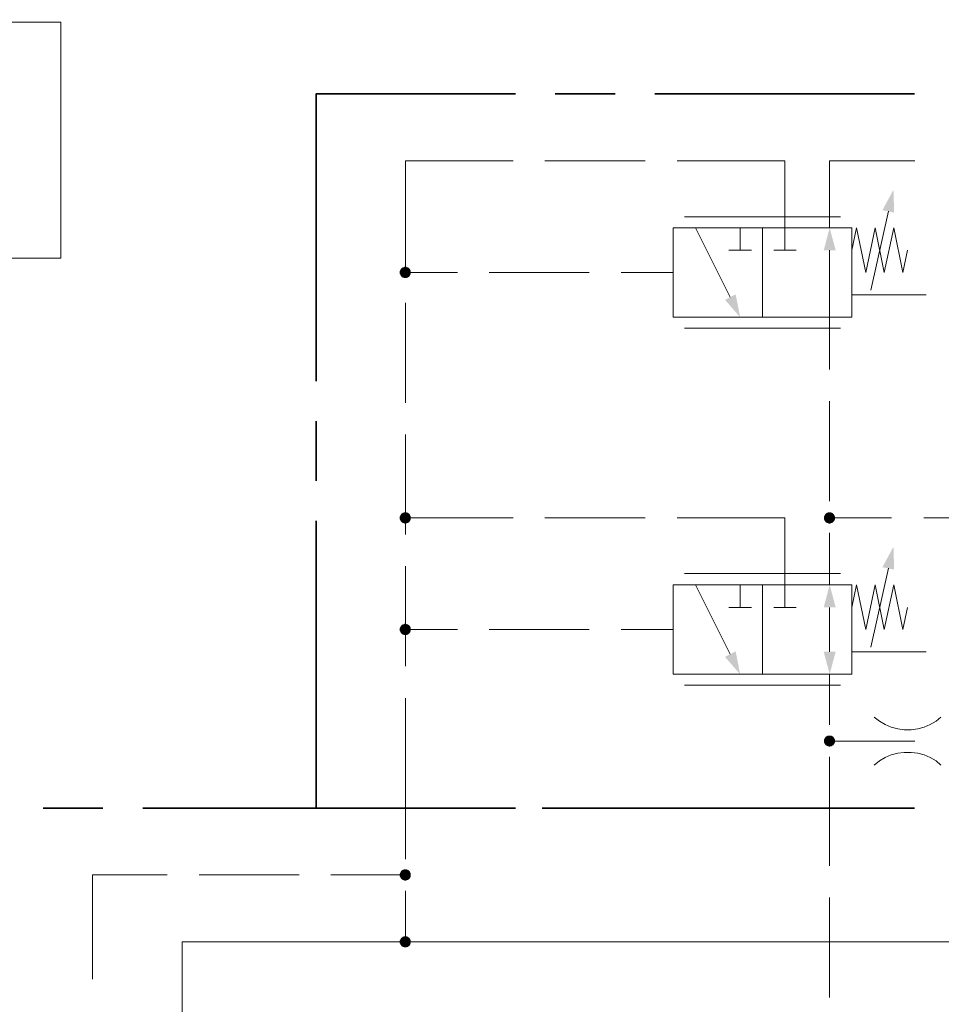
# Model space of a CAD drawing. Header units: millimetres. Extents: x 0 to 138, y 0 to 47.
# Tile 6 of 167: x 7.96 to 9.77, y 6.6 to 8.54. Entities that reach past the tile are written whole.
import ezdxf

# ---------------------------------------------------------------- set-up
doc = ezdxf.new("R2010")
doc.units = ezdxf.units.MM
doc.layers.add('PDF_Geomertry', color=7, linetype='Continuous')
doc.layers.add('PDF_Solid Fills', color=7, linetype='Continuous')

msp = doc.modelspace()

# ---------------------------------------------------------------- hatches: boundary and pattern name
at = {"layer": 'PDF_Solid Fills', "transparency": 33554559}
for points in [[(8.7187, 8.0424), (8.7076, 8.0451), (8.7085, 8.0465)], [(8.7187, 8.0424), (8.7076, 8.0438), (8.7076, 8.0451)], [(8.7187, 8.0424), (8.7076, 8.0424), (8.7076, 8.0438)], [(8.7187, 8.0424), (8.7076, 8.041), (8.7076, 8.0424)], [(8.7187, 8.0424), (8.7076, 8.0396), (8.7076, 8.041)], [(8.7187, 8.0424), (8.7085, 8.0382), (8.7076, 8.0396)], [(8.7187, 8.0424), (8.7085, 8.0465), (8.709, 8.0479)], [(8.7187, 8.0424), (8.709, 8.0368), (8.7085, 8.0382)], [(8.7187, 8.0424), (8.709, 8.0479), (8.7099, 8.0493)], [(8.7187, 8.0424), (8.7099, 8.0354), (8.709, 8.0368)], [(8.7187, 8.0424), (8.7099, 8.0493), (8.7104, 8.0499)], [(8.7187, 8.0424), (8.7104, 8.0346), (8.7099, 8.0354)], [(8.7187, 8.0424), (8.7104, 8.0499), (8.7118, 8.0513)], [(8.7187, 8.0424), (8.7118, 8.0332), (8.7104, 8.0346)], [(8.7187, 8.0424), (8.7118, 8.0513), (8.7132, 8.0521)], [(8.7187, 8.0424), (8.7132, 8.0326), (8.7118, 8.0332)], [(8.7187, 8.0424), (8.7132, 8.0521), (8.714, 8.0526)], [(8.7187, 8.0424), (8.714, 8.0318), (8.7132, 8.0326)], [(8.7187, 8.0424), (8.714, 8.0526), (8.7154, 8.0526)], [(8.7187, 8.0424), (8.7154, 8.0318), (8.714, 8.0318)], [(8.7187, 8.0424), (8.7154, 8.0526), (8.7168, 8.0535)], [(8.7187, 8.0424), (8.7168, 8.0313), (8.7154, 8.0318)], [(8.7187, 8.0424), (8.7168, 8.0535), (8.7187, 8.0535)], [(8.7187, 8.0424), (8.7187, 8.0313), (8.7168, 8.0313)], [(8.7187, 8.0424), (8.7201, 8.0535), (8.7215, 8.0526)], [(8.7187, 8.0424), (8.7187, 8.0535), (8.7201, 8.0535)], [(8.7187, 8.0424), (8.7229, 8.0526), (8.7237, 8.0521)], [(8.7187, 8.0424), (8.7215, 8.0526), (8.7229, 8.0526)], [(8.7187, 8.0424), (8.7237, 8.0521), (8.7251, 8.0513)], [(8.7187, 8.0424), (8.7251, 8.0513), (8.7265, 8.0499)], [(8.7187, 8.0424), (8.7265, 8.0499), (8.7271, 8.0493)], [(8.7187, 8.0424), (8.7271, 8.0493), (8.7279, 8.0479)], [(8.7187, 8.0424), (8.7279, 8.0479), (8.7285, 8.0465)], [(8.7187, 8.0424), (8.7285, 8.0465), (8.7293, 8.0451)], [(8.7187, 8.0424), (8.7293, 8.0451), (8.7293, 8.0438)], [(8.7187, 8.0424), (8.7293, 8.0438), (8.7293, 8.0424)], [(8.7187, 8.0424), (8.7201, 8.0313), (8.7187, 8.0313)], [(8.7187, 8.0424), (8.7215, 8.0318), (8.7201, 8.0313)], [(8.7187, 8.0424), (8.7229, 8.0318), (8.7215, 8.0318)], [(8.7187, 8.0424), (8.7237, 8.0326), (8.7229, 8.0318)], [(8.7187, 8.0424), (8.7251, 8.0332), (8.7237, 8.0326)], [(8.7187, 8.0424), (8.7265, 8.0346), (8.7251, 8.0332)], [(8.7187, 8.0424), (8.7271, 8.0354), (8.7265, 8.0346)], [(8.7187, 8.0424), (8.7279, 8.0368), (8.7271, 8.0354)], [(8.7187, 8.0424), (8.7285, 8.0382), (8.7279, 8.0368)], [(8.7187, 8.0424), (8.7293, 8.0396), (8.7285, 8.0382)], [(8.7187, 8.0424), (8.7293, 8.041), (8.7293, 8.0396)], [(8.7187, 8.0424), (8.7293, 8.0424), (8.7293, 8.041)], [(8.7187, 7.5582), (8.7076, 7.561), (8.7085, 7.5624)], [(8.7187, 7.5582), (8.7076, 7.5596), (8.7076, 7.561)], [(8.7187, 7.5582), (8.7076, 7.5582), (8.7076, 7.5596)], [(8.7187, 7.5582), (8.7076, 7.5568), (8.7076, 7.5582)], [(8.7187, 7.5582), (8.7076, 7.5554), (8.7076, 7.5568)], [(8.7187, 7.5582), (8.7085, 7.554), (8.7076, 7.5554)], [(8.7187, 7.5582), (8.7085, 7.5624), (8.709, 7.5638)], [(8.7187, 7.5582), (8.709, 7.5526), (8.7085, 7.554)], [(8.7187, 7.5582), (8.709, 7.5638), (8.7099, 7.5651)], [(8.7187, 7.5582), (8.7099, 7.5513), (8.709, 7.5526)], [(8.7187, 7.5582), (8.7099, 7.5651), (8.7104, 7.566)], [(8.7187, 7.5582), (8.7104, 7.5507), (8.7099, 7.5513)], [(8.7187, 7.5582), (8.7104, 7.566), (8.7118, 7.5674)], [(8.7187, 7.5582), (8.7118, 7.5493), (8.7104, 7.5507)], [(8.7187, 7.5582), (8.7118, 7.5674), (8.7132, 7.5679)], [(8.7187, 7.5582), (8.7132, 7.5485), (8.7118, 7.5493)], [(8.7187, 7.5582), (8.7132, 7.5679), (8.714, 7.5688)], [(8.7187, 7.5582), (8.714, 7.5479), (8.7132, 7.5485)], [(8.7187, 7.5582), (8.714, 7.5688), (8.7154, 7.5688)], [(8.7187, 7.5582), (8.7154, 7.5479), (8.714, 7.5479)], [(8.7187, 7.5582), (8.7154, 7.5688), (8.7168, 7.5693)], [(8.7187, 7.5582), (8.7168, 7.5471), (8.7154, 7.5479)], [(8.7187, 7.5582), (8.7168, 7.5693), (8.7187, 7.5693)], [(8.7187, 7.5582), (8.7187, 7.5471), (8.7168, 7.5471)], [(8.7187, 7.5582), (8.7201, 7.5693), (8.7215, 7.5688)], [(8.7187, 7.5582), (8.7187, 7.5693), (8.7201, 7.5693)], [(8.7187, 7.5582), (8.7229, 7.5688), (8.7237, 7.5679)], [(8.7187, 7.5582), (8.7215, 7.5688), (8.7229, 7.5688)], [(8.7187, 7.5582), (8.7237, 7.5679), (8.7251, 7.5674)], [(8.7187, 7.5582), (8.7251, 7.5674), (8.7265, 7.566)], [(8.7187, 7.5582), (8.7265, 7.566), (8.7271, 7.5651)], [(8.7187, 7.5582), (8.7271, 7.5651), (8.7279, 7.5638)], [(8.7187, 7.5582), (8.7279, 7.5638), (8.7285, 7.5624)], [(8.7187, 7.5582), (8.7285, 7.5624), (8.7293, 7.561)], [(8.7187, 7.5582), (8.7293, 7.561), (8.7293, 7.5596)], [(8.7187, 7.5582), (8.7293, 7.5596), (8.7293, 7.5582)], [(8.7187, 7.5582), (8.7201, 7.5471), (8.7187, 7.5471)], [(8.7187, 7.5582), (8.7215, 7.5479), (8.7201, 7.5471)], [(8.7187, 7.5582), (8.7229, 7.5479), (8.7215, 7.5479)], [(8.7187, 7.5582), (8.7237, 7.5485), (8.7229, 7.5479)], [(8.7187, 7.5582), (8.7251, 7.5493), (8.7237, 7.5485)], [(8.7187, 7.5582), (8.7265, 7.5507), (8.7251, 7.5493)], [(8.7187, 7.5582), (8.7271, 7.5513), (8.7265, 7.5507)], [(8.7187, 7.5582), (8.7279, 7.5526), (8.7271, 7.5513)], [(8.7187, 7.5582), (8.7285, 7.554), (8.7279, 7.5526)], [(8.7187, 7.5582), (8.7293, 7.5554), (8.7285, 7.554)], [(8.7187, 7.5582), (8.7293, 7.5568), (8.7293, 7.5554)], [(8.7187, 7.5582), (8.7293, 7.5582), (8.7293, 7.5568)], [(9.5549, 7.5582), (9.5438, 7.561), (9.5446, 7.5624)], [(9.5549, 7.5582), (9.5438, 7.5596), (9.5438, 7.561)], [(9.5549, 7.5582), (9.5438, 7.5582), (9.5438, 7.5596)], [(9.5549, 7.5582), (9.5438, 7.5568), (9.5438, 7.5582)], [(9.5549, 7.5582), (9.5438, 7.5554), (9.5438, 7.5568)], [(9.5549, 7.5582), (9.5446, 7.554), (9.5438, 7.5554)], [(9.5549, 7.5582), (9.5446, 7.5624), (9.5451, 7.5638)], [(9.5549, 7.5582), (9.5451, 7.5526), (9.5446, 7.554)], [(9.5549, 7.5582), (9.5451, 7.5638), (9.546, 7.5651)], [(9.5549, 7.5582), (9.546, 7.5513), (9.5451, 7.5526)], [(9.5549, 7.5582), (9.546, 7.5651), (9.5465, 7.566)], [(9.5549, 7.5582), (9.5465, 7.5507), (9.546, 7.5513)], [(9.5549, 7.5582), (9.5465, 7.566), (9.5479, 7.5674)], [(9.5549, 7.5582), (9.5479, 7.5493), (9.5465, 7.5507)], [(9.5549, 7.5582), (9.5479, 7.5674), (9.5493, 7.5679)], [(9.5549, 7.5582), (9.5493, 7.5485), (9.5479, 7.5493)], [(9.5549, 7.5582), (9.5493, 7.5679), (9.5507, 7.5688)], [(9.5549, 7.5582), (9.5507, 7.5479), (9.5493, 7.5485)], [(9.5549, 7.5582), (9.5507, 7.5688), (9.5515, 7.5688)], [(9.5549, 7.5582), (9.5515, 7.5479), (9.5507, 7.5479)], [(9.5549, 7.5582), (9.5515, 7.5688), (9.5535, 7.5693)], [(9.5549, 7.5582), (9.5535, 7.5471), (9.5515, 7.5479)], [(9.5549, 7.5582), (9.5535, 7.5693), (9.5549, 7.5693)], [(9.5549, 7.5582), (9.5549, 7.5471), (9.5535, 7.5471)], [(9.5549, 7.5582), (9.5562, 7.5693), (9.5576, 7.5688)], [(9.5549, 7.5582), (9.5549, 7.5693), (9.5562, 7.5693)], [(9.5549, 7.5582), (9.559, 7.5688), (9.5599, 7.5679)], [(9.5549, 7.5582), (9.5576, 7.5688), (9.559, 7.5688)], [(9.5549, 7.5582), (9.5599, 7.5679), (9.5613, 7.5674)], [(9.5549, 7.5582), (9.5613, 7.5674), (9.5626, 7.566)], [(9.5549, 7.5582), (9.5626, 7.566), (9.5632, 7.5651)], [(9.5549, 7.5582), (9.5632, 7.5651), (9.564, 7.5638)], [(9.5549, 7.5582), (9.564, 7.5638), (9.5646, 7.5624)], [(9.5549, 7.5582), (9.5646, 7.5624), (9.5654, 7.561)], [(9.5549, 7.5582), (9.5654, 7.561), (9.5654, 7.5596)], [(9.5549, 7.5582), (9.5654, 7.5596), (9.5654, 7.5582)], [(9.5549, 7.5582), (9.5562, 7.5471), (9.5549, 7.5471)], [(9.5549, 7.5582), (9.5576, 7.5479), (9.5562, 7.5471)], [(9.5549, 7.5582), (9.559, 7.5479), (9.5576, 7.5479)], [(9.5549, 7.5582), (9.5599, 7.5485), (9.559, 7.5479)], [(9.5549, 7.5582), (9.5613, 7.5493), (9.5599, 7.5485)], [(9.5549, 7.5582), (9.5626, 7.5507), (9.5613, 7.5493)], [(9.5549, 7.5582), (9.5632, 7.5513), (9.5626, 7.5507)], [(9.5549, 7.5582), (9.564, 7.5526), (9.5632, 7.5513)], [(9.5549, 7.5582), (9.5646, 7.554), (9.564, 7.5526)], [(9.5549, 7.5582), (9.5654, 7.5554), (9.5646, 7.554)], [(9.5549, 7.5582), (9.5654, 7.5568), (9.5654, 7.5554)], [(9.5549, 7.5582), (9.5654, 7.5582), (9.5654, 7.5568)], [(8.7187, 7.3382), (8.7076, 7.341), (8.7085, 7.3424)], [(8.7187, 7.3382), (8.7076, 7.3396), (8.7076, 7.341)], [(8.7187, 7.3382), (8.7085, 7.3424), (8.709, 7.3438)], [(8.7187, 7.3382), (8.709, 7.3438), (8.7099, 7.3451)], [(8.7187, 7.3382), (8.7099, 7.3451), (8.7104, 7.3457)], [(8.7187, 7.3382), (8.7104, 7.3457), (8.7118, 7.3471)], [(8.7187, 7.3382), (8.7118, 7.3471), (8.7132, 7.3479)], [(8.7187, 7.3382), (8.7132, 7.3479), (8.714, 7.3485)], [(8.7187, 7.3382), (8.714, 7.3485), (8.7154, 7.3485)], [(8.7187, 7.3382), (8.7154, 7.3485), (8.7168, 7.3493)], [(8.7187, 7.3382), (8.7168, 7.3493), (8.7187, 7.3493)], [(8.7187, 7.3382), (8.7201, 7.3493), (8.7215, 7.3485)], [(8.7187, 7.3382), (8.7187, 7.3493), (8.7201, 7.3493)], [(8.7187, 7.3382), (8.7229, 7.3485), (8.7237, 7.3479)], [(8.7187, 7.3382), (8.7215, 7.3485), (8.7229, 7.3485)], [(8.7187, 7.3382), (8.7237, 7.3479), (8.7251, 7.3471)], [(8.7187, 7.3382), (8.7251, 7.3471), (8.7265, 7.3457)], [(8.7187, 7.3382), (8.7265, 7.3457), (8.7271, 7.3451)], [(8.7187, 7.3382), (8.7271, 7.3451), (8.7279, 7.3438)], [(8.7187, 7.3382), (8.7279, 7.3438), (8.7285, 7.3424)], [(8.7187, 7.3382), (8.7285, 7.3424), (8.7293, 7.341)], [(8.7187, 7.3382), (8.7293, 7.341), (8.7293, 7.3396)], [(8.7187, 7.3382), (8.7076, 7.3382), (8.7076, 7.3396)], [(8.7187, 7.3382), (8.7076, 7.3368), (8.7076, 7.3382)], [(8.7187, 7.3382), (8.7076, 7.3354), (8.7076, 7.3368)], [(8.7187, 7.3382), (8.7085, 7.334), (8.7076, 7.3354)], [(8.7187, 7.3382), (8.709, 7.3326), (8.7085, 7.334)], [(8.7187, 7.3382), (8.7099, 7.3312), (8.709, 7.3326)], [(8.7187, 7.3382), (8.7104, 7.3304), (8.7099, 7.3312)], [(8.7187, 7.3382), (8.7118, 7.3299), (8.7104, 7.3304)], [(8.7187, 7.3382), (8.7132, 7.3285), (8.7118, 7.3299)], [(8.7187, 7.3382), (8.714, 7.3276), (8.7132, 7.3285)], [(8.7187, 7.3382), (8.7154, 7.3276), (8.714, 7.3276)], [(8.7187, 7.3382), (8.7168, 7.3271), (8.7154, 7.3276)], [(8.7187, 7.3382), (8.7187, 7.3271), (8.7168, 7.3271)], [(8.7187, 7.3382), (8.7293, 7.3396), (8.7293, 7.3382)], [(8.7187, 7.3382), (8.7201, 7.3271), (8.7187, 7.3271)], [(8.7187, 7.3382), (8.7215, 7.3276), (8.7201, 7.3271)], [(8.7187, 7.3382), (8.7229, 7.3276), (8.7215, 7.3276)], [(8.7187, 7.3382), (8.7237, 7.3285), (8.7229, 7.3276)], [(8.7187, 7.3382), (8.7251, 7.3299), (8.7237, 7.3285)], [(8.7187, 7.3382), (8.7265, 7.3304), (8.7251, 7.3299)], [(8.7187, 7.3382), (8.7271, 7.3312), (8.7265, 7.3304)], [(8.7187, 7.3382), (8.7279, 7.3326), (8.7271, 7.3312)], [(8.7187, 7.3382), (8.7285, 7.334), (8.7279, 7.3326)], [(8.7187, 7.3382), (8.7293, 7.3354), (8.7285, 7.334)], [(8.7187, 7.3382), (8.7293, 7.3368), (8.7293, 7.3354)], [(8.7187, 7.3382), (8.7293, 7.3382), (8.7293, 7.3368)], [(9.5549, 7.1179), (9.5465, 7.1257), (9.5479, 7.1271)], [(9.5549, 7.1179), (9.5479, 7.1271), (9.5493, 7.1276)], [(9.5549, 7.1179), (9.5493, 7.1276), (9.5507, 7.1285)], [(9.5549, 7.1179), (9.5507, 7.1285), (9.5515, 7.129)], [(9.5549, 7.1179), (9.5515, 7.129), (9.5535, 7.129)], [(9.5549, 7.1179), (9.5535, 7.129), (9.5549, 7.129)], [(9.5549, 7.1179), (9.5576, 7.129), (9.559, 7.1285)], [(9.5549, 7.1179), (9.5562, 7.129), (9.5576, 7.129)], [(9.5549, 7.1179), (9.5549, 7.129), (9.5562, 7.129)], [(9.5549, 7.1179), (9.559, 7.1285), (9.5599, 7.1276)], [(9.5549, 7.1179), (9.5599, 7.1276), (9.5613, 7.1271)], [(9.5549, 7.1179), (9.5613, 7.1271), (9.5626, 7.1257)], [(9.5549, 7.1179), (9.5438, 7.1207), (9.5446, 7.1221)], [(9.5549, 7.1179), (9.5438, 7.1193), (9.5438, 7.1207)], [(9.5549, 7.1179), (9.5438, 7.1179), (9.5438, 7.1193)], [(9.5549, 7.1179), (9.5438, 7.1165), (9.5438, 7.1179)], [(9.5549, 7.1179), (9.5438, 7.1151), (9.5438, 7.1165)], [(9.5549, 7.1179), (9.5446, 7.1138), (9.5438, 7.1151)], [(9.5549, 7.1179), (9.5446, 7.1221), (9.5451, 7.1235)], [(9.5549, 7.1179), (9.5451, 7.1124), (9.5446, 7.1138)], [(9.5549, 7.1179), (9.5451, 7.1235), (9.546, 7.1249)], [(9.5549, 7.1179), (9.546, 7.1118), (9.5451, 7.1124)], [(9.5549, 7.1179), (9.546, 7.1249), (9.5465, 7.1257)], [(9.5549, 7.1179), (9.5465, 7.1104), (9.546, 7.1118)], [(9.5549, 7.1179), (9.5479, 7.1096), (9.5465, 7.1104)], [(9.5549, 7.1179), (9.5493, 7.109), (9.5479, 7.1096)], [(9.5549, 7.1179), (9.5507, 7.1082), (9.5493, 7.109)], [(9.5549, 7.1179), (9.5515, 7.1076), (9.5507, 7.1082)], [(9.5549, 7.1179), (9.5535, 7.1076), (9.5515, 7.1076)], [(9.5549, 7.1179), (9.5549, 7.1068), (9.5535, 7.1076)], [(9.5549, 7.1179), (9.5626, 7.1257), (9.5632, 7.1249)], [(9.5549, 7.1179), (9.5632, 7.1249), (9.564, 7.1235)], [(9.5549, 7.1179), (9.564, 7.1235), (9.5646, 7.1221)], [(9.5549, 7.1179), (9.5646, 7.1221), (9.5654, 7.1207)], [(9.5549, 7.1179), (9.5654, 7.1207), (9.5654, 7.1193)], [(9.5549, 7.1179), (9.5654, 7.1193), (9.5654, 7.1179)], [(9.5549, 7.1179), (9.5562, 7.1076), (9.5549, 7.1068)], [(9.5549, 7.1179), (9.5576, 7.1076), (9.5562, 7.1076)], [(9.5549, 7.1179), (9.559, 7.1082), (9.5576, 7.1076)], [(9.5549, 7.1179), (9.5599, 7.109), (9.559, 7.1082)], [(9.5549, 7.1179), (9.5613, 7.1096), (9.5599, 7.109)], [(9.5549, 7.1179), (9.5626, 7.1104), (9.5613, 7.1096)], [(9.5549, 7.1179), (9.5632, 7.1118), (9.5626, 7.1104)], [(9.5549, 7.1179), (9.564, 7.1124), (9.5632, 7.1118)], [(9.5549, 7.1179), (9.5646, 7.1138), (9.564, 7.1124)], [(9.5549, 7.1179), (9.5654, 7.1151), (9.5646, 7.1138)], [(9.5549, 7.1179), (9.5654, 7.1165), (9.5654, 7.1151)], [(9.5549, 7.1179), (9.5654, 7.1179), (9.5654, 7.1165)], [(8.7187, 6.854), (8.7076, 6.8568), (8.7085, 6.8582)], [(8.7187, 6.854), (8.7076, 6.8554), (8.7076, 6.8568)], [(8.7187, 6.854), (8.7076, 6.854), (8.7076, 6.8554)], [(8.7187, 6.854), (8.7085, 6.8582), (8.709, 6.8596)], [(8.7187, 6.854), (8.709, 6.8596), (8.7099, 6.861)], [(8.7187, 6.854), (8.7099, 6.861), (8.7104, 6.8618)], [(8.7187, 6.854), (8.7104, 6.8618), (8.7118, 6.8632)], [(8.7187, 6.854), (8.7118, 6.8632), (8.7132, 6.8638)], [(8.7187, 6.854), (8.7132, 6.8638), (8.714, 6.8646)], [(8.7187, 6.854), (8.714, 6.8646), (8.7154, 6.8646)], [(8.7187, 6.854), (8.7154, 6.8646), (8.7168, 6.8651)], [(8.7187, 6.854), (8.7168, 6.8651), (8.7187, 6.8651)], [(8.7187, 6.854), (8.7201, 6.8651), (8.7215, 6.8646)], [(8.7187, 6.854), (8.7187, 6.8651), (8.7201, 6.8651)], [(8.7187, 6.854), (8.7229, 6.8646), (8.7237, 6.8638)], [(8.7187, 6.854), (8.7215, 6.8646), (8.7229, 6.8646)], [(8.7187, 6.854), (8.7237, 6.8638), (8.7251, 6.8632)], [(8.7187, 6.854), (8.7251, 6.8632), (8.7265, 6.8618)], [(8.7187, 6.854), (8.7265, 6.8618), (8.7271, 6.861)], [(8.7187, 6.854), (8.7271, 6.861), (8.7279, 6.8596)], [(8.7187, 6.854), (8.7279, 6.8596), (8.7285, 6.8582)], [(8.7187, 6.854), (8.7285, 6.8582), (8.7293, 6.8568)], [(8.7187, 6.854), (8.7293, 6.8568), (8.7293, 6.8554)], [(8.7187, 6.854), (8.7293, 6.8554), (8.7293, 6.854)], [(8.7187, 6.854), (8.7076, 6.8526), (8.7076, 6.854)], [(8.7187, 6.854), (8.7076, 6.8513), (8.7076, 6.8526)], [(8.7187, 6.854), (8.7085, 6.8499), (8.7076, 6.8513)], [(8.7187, 6.854), (8.709, 6.8485), (8.7085, 6.8499)], [(8.7187, 6.854), (8.7099, 6.8471), (8.709, 6.8485)], [(8.7187, 6.854), (8.7104, 6.8465), (8.7099, 6.8471)], [(8.7187, 6.854), (8.7118, 6.8451), (8.7104, 6.8465)], [(8.7187, 6.854), (8.7132, 6.8443), (8.7118, 6.8451)], [(8.7187, 6.854), (8.714, 6.8438), (8.7132, 6.8443)], [(8.7187, 6.854), (8.7154, 6.8438), (8.714, 6.8438)], [(8.7187, 6.854), (8.7168, 6.8429), (8.7154, 6.8438)], [(8.7187, 6.854), (8.7187, 6.8429), (8.7168, 6.8429)], [(8.7187, 6.854), (8.7201, 6.8429), (8.7187, 6.8429)], [(8.7187, 6.854), (8.7215, 6.8438), (8.7201, 6.8429)], [(8.7187, 6.854), (8.7229, 6.8438), (8.7215, 6.8438)], [(8.7187, 6.854), (8.7237, 6.8443), (8.7229, 6.8438)], [(8.7187, 6.854), (8.7251, 6.8451), (8.7237, 6.8443)], [(8.7187, 6.854), (8.7265, 6.8465), (8.7251, 6.8451)], [(8.7187, 6.854), (8.7271, 6.8471), (8.7265, 6.8465)], [(8.7187, 6.854), (8.7279, 6.8485), (8.7271, 6.8471)], [(8.7187, 6.854), (8.7285, 6.8499), (8.7279, 6.8485)], [(8.7187, 6.854), (8.7293, 6.8513), (8.7285, 6.8499)], [(8.7187, 6.854), (8.7293, 6.8526), (8.7293, 6.8513)], [(8.7187, 6.854), (8.7293, 6.854), (8.7293, 6.8526)], [(8.7187, 6.7221), (8.7076, 6.7249), (8.7085, 6.7263)], [(8.7187, 6.7221), (8.7076, 6.7235), (8.7076, 6.7249)], [(8.7187, 6.7221), (8.7076, 6.7221), (8.7076, 6.7235)], [(8.7187, 6.7221), (8.7076, 6.7207), (8.7076, 6.7221)], [(8.7187, 6.7221), (8.7076, 6.7193), (8.7076, 6.7207)], [(8.7187, 6.7221), (8.7085, 6.7179), (8.7076, 6.7193)], [(8.7187, 6.7221), (8.7085, 6.7263), (8.709, 6.7276)], [(8.7187, 6.7221), (8.709, 6.7165), (8.7085, 6.7179)], [(8.7187, 6.7221), (8.709, 6.7276), (8.7099, 6.729)], [(8.7187, 6.7221), (8.7099, 6.7151), (8.709, 6.7165)], [(8.7187, 6.7221), (8.7099, 6.729), (8.7104, 6.7299)], [(8.7187, 6.7221), (8.7104, 6.7146), (8.7099, 6.7151)], [(8.7187, 6.7221), (8.7104, 6.7299), (8.7118, 6.7304)], [(8.7187, 6.7221), (8.7118, 6.7132), (8.7104, 6.7146)], [(8.7187, 6.7221), (8.7118, 6.7304), (8.7132, 6.7318)], [(8.7187, 6.7221), (8.7132, 6.7124), (8.7118, 6.7132)], [(8.7187, 6.7221), (8.7132, 6.7318), (8.714, 6.7326)], [(8.7187, 6.7221), (8.714, 6.7118), (8.7132, 6.7124)], [(8.7187, 6.7221), (8.714, 6.7326), (8.7154, 6.7326)], [(8.7187, 6.7221), (8.7154, 6.7118), (8.714, 6.7118)], [(8.7187, 6.7221), (8.7154, 6.7326), (8.7168, 6.7332)], [(8.7187, 6.7221), (8.7168, 6.711), (8.7154, 6.7118)], [(8.7187, 6.7221), (8.7168, 6.7332), (8.7187, 6.7332)], [(8.7187, 6.7221), (8.7187, 6.711), (8.7168, 6.711)], [(8.7187, 6.7221), (8.7201, 6.7332), (8.7215, 6.7326)], [(8.7187, 6.7221), (8.7187, 6.7332), (8.7201, 6.7332)], [(8.7187, 6.7221), (8.7229, 6.7326), (8.7237, 6.7318)], [(8.7187, 6.7221), (8.7215, 6.7326), (8.7229, 6.7326)], [(8.7187, 6.7221), (8.7237, 6.7318), (8.7251, 6.7304)], [(8.7187, 6.7221), (8.7251, 6.7304), (8.7265, 6.7299)], [(8.7187, 6.7221), (8.7265, 6.7299), (8.7271, 6.729)], [(8.7187, 6.7221), (8.7271, 6.729), (8.7279, 6.7276)], [(8.7187, 6.7221), (8.7279, 6.7276), (8.7285, 6.7263)], [(8.7187, 6.7221), (8.7285, 6.7263), (8.7293, 6.7249)], [(8.7187, 6.7221), (8.7293, 6.7249), (8.7293, 6.7235)], [(8.7187, 6.7221), (8.7293, 6.7235), (8.7293, 6.7221)], [(8.7187, 6.7221), (8.7201, 6.711), (8.7187, 6.711)], [(8.7187, 6.7221), (8.7215, 6.7118), (8.7201, 6.711)], [(8.7187, 6.7221), (8.7229, 6.7118), (8.7215, 6.7118)], [(8.7187, 6.7221), (8.7237, 6.7124), (8.7229, 6.7118)], [(8.7187, 6.7221), (8.7251, 6.7132), (8.7237, 6.7124)], [(8.7187, 6.7221), (8.7265, 6.7146), (8.7251, 6.7132)], [(8.7187, 6.7221), (8.7271, 6.7151), (8.7265, 6.7146)], [(8.7187, 6.7221), (8.7279, 6.7165), (8.7271, 6.7151)], [(8.7187, 6.7221), (8.7285, 6.7179), (8.7279, 6.7165)], [(8.7187, 6.7221), (8.7293, 6.7193), (8.7285, 6.7179)], [(8.7187, 6.7221), (8.7293, 6.7207), (8.7293, 6.7193)], [(8.7187, 6.7221), (8.7293, 6.7221), (8.7293, 6.7207)]]:
    msp.add_hatch(color=256, dxfattribs=at).paths.add_polyline_path(points)

# ---------------------------------------------------------------- linework, layer by layer
at = {"layer": 'PDF_Geomertry', "lineweight": 15}
for points in [[(8.2785, 6.1938), (8.2785, 6.2818), (8.2785, 6.7221), (8.3224, 6.7221), (8.8507, 6.7221), (10.391, 6.7221), (10.5229, 6.7221), (10.5229, 6.986), (10.5229, 8.8471), (8.9826, 8.8471), (8.9826, 9.4063)], [(8.7187, 8.0457), (8.7187, 8.2624), (8.9312, 8.2624)], [(8.9937, 8.2624), (9.191, 8.2624)], [(9.2543, 8.2624), (9.4668, 8.2624), (9.4668, 8.1304), (9.4668, 8.086)], [(9.7229, 8.2624), (9.5549, 8.2624), (9.5549, 8.1304)], [(9.6362, 8.0076), (9.671, 8.1632)], [(9.2688, 8.1521), (9.5765, 8.1521)], [(9.2904, 8.1304), (9.359, 7.9938)], [(9.3785, 8.1304), (9.3785, 8.086)], [(9.5987, 8.086), (9.6076, 8.1304), (9.6265, 8.0424), (9.6446, 8.1304), (9.6626, 8.0424), (9.6812, 8.1304), (9.6993, 8.0424), (9.7085, 8.086)], [(9.4007, 8.086), (9.3562, 8.086)], [(9.489, 8.086), (9.4446, 8.086)], [(9.5549, 7.8512), (9.5549, 7.954), (9.5549, 8.086)], [(8.7187, 8.0424), (8.821, 8.0424)], [(8.884, 8.0424), (9.0807, 8.0424)], [(9.1438, 8.0424), (9.2465, 8.0424)], [(8.7187, 7.7854), (8.7187, 7.9826)], [(9.5987, 7.9985), (9.7451, 7.9985)], [(9.5765, 7.9326), (9.2688, 7.9326)], [(9.5549, 7.5915), (9.5549, 7.7887)], [(8.7187, 7.5257), (8.7187, 7.7229)], [(8.9312, 7.5582), (8.7187, 7.5582)], [(9.191, 7.5582), (8.9937, 7.5582)], [(9.2543, 7.5582), (9.4668, 7.5582), (9.4668, 7.4263), (9.4668, 7.3818)], [(9.6771, 7.5582), (9.5549, 7.5582)], [(9.8626, 7.3693), (9.8626, 7.5582), (9.7404, 7.5582)], [(9.5549, 7.4263), (9.5549, 7.529)], [(8.7187, 7.266), (8.7187, 7.4632)], [(9.6362, 7.3035), (9.671, 7.459)], [(9.2688, 7.4485), (9.5765, 7.4485)], [(9.2904, 7.4263), (9.359, 7.2896)], [(9.3785, 7.4263), (9.3785, 7.3818)], [(9.5987, 7.3818), (9.6076, 7.4263), (9.6265, 7.3382), (9.6446, 7.4263), (9.6626, 7.3382), (9.6812, 7.4263), (9.6993, 7.3382), (9.7085, 7.3818)], [(9.4007, 7.3818), (9.3562, 7.3818)], [(9.489, 7.3818), (9.4446, 7.3818)], [(9.5549, 7.2943), (9.5549, 7.3382), (9.5549, 7.3818)], [(8.821, 7.3382), (8.7187, 7.3382)], [(9.0807, 7.3382), (8.884, 7.3382)], [(9.2465, 7.3382), (9.1438, 7.3382)], [(9.5987, 7.2943), (9.7451, 7.2943)], [(9.5549, 7.2499), (9.5549, 7.1499)], [(9.5765, 7.2285), (9.2688, 7.2285)], [(8.7187, 7.2026), (8.7187, 6.986), (8.7187, 6.8854)], [(9.6424, 7.1651), (9.6529, 7.1576), (9.6646, 7.1507), (9.6765, 7.1457), (9.689, 7.1424), (9.7021, 7.1401), (9.7154, 7.1401), (9.7285, 7.1424), (9.741, 7.1457), (9.7529, 7.1507), (9.7646, 7.1576), (9.7743, 7.1651)], [(9.7743, 7.0707), (9.7646, 7.079), (9.7529, 7.0854), (9.741, 7.091), (9.7285, 7.0943), (9.7154, 7.0957), (9.7021, 7.0957), (9.689, 7.0943), (9.6765, 7.091), (9.6646, 7.0854), (9.6529, 7.079), (9.6424, 7.0707)], [(9.5549, 6.8721), (9.5549, 6.986), (9.5549, 7.0868)], [(8.2493, 6.854), (8.1021, 6.854), (8.1021, 6.6485)], [(8.509, 6.854), (8.3118, 6.854)], [(8.7187, 6.854), (8.5715, 6.854)], [(8.7187, 6.8229), (8.7187, 6.7221)], [(9.5549, 6.6124), (9.5549, 6.8096)]]:
    msp.add_lwpolyline(points, dxfattribs=at)
for points in [[(8.0396, 8.536), (5.9646, 8.536), (5.9646, 8.0707), (8.0396, 8.0707), (8.0396, 8.536)], [(9.2465, 7.954), (9.4224, 7.954), (9.4224, 8.1304), (9.2465, 8.1304), (9.2465, 7.954)], [(9.4224, 8.1304), (9.5987, 8.1304), (9.5987, 7.954), (9.4224, 7.954), (9.4224, 8.1304)], [(9.2465, 7.2499), (9.4224, 7.2499), (9.4224, 7.4263), (9.2465, 7.4263), (9.2465, 7.2499)], [(9.4224, 7.4263), (9.5987, 7.4263), (9.5987, 7.2499), (9.4224, 7.2499), (9.4224, 7.4263)], [(9.5549, 7.1179), (9.7229, 7.1179)]]:
    msp.add_lwpolyline(points, close=True, dxfattribs=at)
at = {"layer": 'PDF_Geomertry', "lineweight": 35}
for points in [[(8.9354, 8.3943), (8.5424, 8.3943), (8.5424, 7.8276)], [(9.1321, 8.3943), (9.014, 8.3943)], [(9.7224, 8.3943), (9.2104, 8.3943)], [(8.5424, 7.7493), (8.5424, 7.6313)], [(8.5424, 7.5526), (8.5424, 6.986), (8.9354, 6.986)], [(8.0043, 6.986), (8.1224, 6.986)], [(8.2007, 6.986), (8.7126, 6.986)], [(8.7918, 6.986), (8.9099, 6.986)], [(8.9882, 6.986), (9.5001, 6.986)], [(9.014, 6.986), (9.1321, 6.986)], [(9.2104, 6.986), (9.7224, 6.986)], [(9.5785, 6.986), (9.6974, 6.986)]]:
    msp.add_lwpolyline(points, dxfattribs=at)
at = {"layer": 'PDF_Geomertry', "lineweight": 0}
for points in [[(8.7132, 8.0424), (8.7132, 8.0415), (8.7132, 8.041), (8.7132, 8.0401), (8.714, 8.0396), (8.714, 8.0387), (8.7146, 8.0382), (8.7154, 8.0382), (8.716, 8.0374), (8.7168, 8.0374), (8.7168, 8.0368), (8.7182, 8.0368), (8.7187, 8.0368), (8.7196, 8.0368), (8.7201, 8.0368), (8.721, 8.0374), (8.7215, 8.0374), (8.7215, 8.0382), (8.7224, 8.0382), (8.7229, 8.0387), (8.7229, 8.0396), (8.7237, 8.0401), (8.7237, 8.041), (8.7237, 8.0415), (8.7237, 8.0424), (8.7237, 8.0429), (8.7237, 8.0438), (8.7237, 8.0443), (8.7229, 8.0451), (8.7229, 8.0457), (8.7224, 8.0465), (8.7215, 8.0465), (8.7215, 8.0471), (8.721, 8.0471), (8.7201, 8.0479), (8.7196, 8.0479), (8.7187, 8.0479), (8.7182, 8.0479), (8.7168, 8.0479), (8.7168, 8.0471), (8.716, 8.0471), (8.7154, 8.0465), (8.7146, 8.0465), (8.714, 8.0457), (8.714, 8.0451), (8.7132, 8.0443), (8.7132, 8.0438), (8.7132, 8.0429), (8.7132, 8.0424)], [(8.7132, 7.5582), (8.7132, 7.5576), (8.7132, 7.5568), (8.7132, 7.5563), (8.714, 7.5554), (8.714, 7.5549), (8.7146, 7.554), (8.7154, 7.554), (8.716, 7.5535), (8.7168, 7.5535), (8.7168, 7.5526), (8.7182, 7.5526), (8.7187, 7.5526), (8.7196, 7.5526), (8.7201, 7.5526), (8.721, 7.5535), (8.7215, 7.5535), (8.7215, 7.554), (8.7224, 7.554), (8.7229, 7.5549), (8.7229, 7.5554), (8.7237, 7.5563), (8.7237, 7.5568), (8.7237, 7.5576), (8.7237, 7.5582), (8.7237, 7.559), (8.7237, 7.5596), (8.7237, 7.5604), (8.7229, 7.561), (8.7229, 7.5618), (8.7224, 7.5624), (8.7215, 7.5624), (8.7215, 7.5632), (8.721, 7.5632), (8.7201, 7.5638), (8.7196, 7.5638), (8.7187, 7.5638), (8.7182, 7.5638), (8.7168, 7.5638), (8.7168, 7.5632), (8.716, 7.5632), (8.7154, 7.5624), (8.7146, 7.5624), (8.714, 7.5618), (8.714, 7.561), (8.7132, 7.5604), (8.7132, 7.5596), (8.7132, 7.559), (8.7132, 7.5582)], [(9.5493, 7.5582), (9.5493, 7.5576), (9.5493, 7.5568), (9.5493, 7.5563), (9.5501, 7.5554), (9.5501, 7.5549), (9.5507, 7.554), (9.5515, 7.554), (9.5521, 7.5535), (9.5529, 7.5535), (9.5535, 7.5526), (9.5543, 7.5526), (9.5549, 7.5526), (9.5557, 7.5526), (9.5562, 7.5526), (9.5571, 7.5535), (9.5576, 7.5535), (9.5576, 7.554), (9.5585, 7.554), (9.559, 7.5549), (9.559, 7.5554), (9.5599, 7.5563), (9.5599, 7.5568), (9.5599, 7.5576), (9.5599, 7.5582), (9.5599, 7.559), (9.5599, 7.5596), (9.5599, 7.5604), (9.559, 7.561), (9.559, 7.5618), (9.5585, 7.5624), (9.5576, 7.5624), (9.5576, 7.5632), (9.5571, 7.5632), (9.5562, 7.5638), (9.5557, 7.5638), (9.5549, 7.5638), (9.5543, 7.5638), (9.5535, 7.5638), (9.5529, 7.5632), (9.5521, 7.5632), (9.5515, 7.5624), (9.5507, 7.5624), (9.5501, 7.5618), (9.5501, 7.561), (9.5493, 7.5604), (9.5493, 7.5596), (9.5493, 7.559), (9.5493, 7.5582)], [(8.7132, 7.3382), (8.7132, 7.3374), (8.7132, 7.3368), (8.7132, 7.336), (8.714, 7.3354), (8.714, 7.3346), (8.7146, 7.334), (8.7154, 7.334), (8.716, 7.3332), (8.7168, 7.3332), (8.7168, 7.3326), (8.7182, 7.3326), (8.7187, 7.3326), (8.7196, 7.3326), (8.7201, 7.3326), (8.721, 7.3332), (8.7215, 7.3332), (8.7215, 7.334), (8.7224, 7.334), (8.7229, 7.3346), (8.7229, 7.3354), (8.7237, 7.336), (8.7237, 7.3368), (8.7237, 7.3374), (8.7237, 7.3382), (8.7237, 7.3388), (8.7237, 7.3396), (8.7237, 7.3401), (8.7229, 7.341), (8.7229, 7.3415), (8.7224, 7.3424), (8.7215, 7.3424), (8.7215, 7.3429), (8.721, 7.3429), (8.7201, 7.3438), (8.7196, 7.3438), (8.7187, 7.3438), (8.7182, 7.3438), (8.7168, 7.3438), (8.7168, 7.3429), (8.716, 7.3429), (8.7154, 7.3424), (8.7146, 7.3424), (8.714, 7.3415), (8.714, 7.341), (8.7132, 7.3401), (8.7132, 7.3396), (8.7132, 7.3388), (8.7132, 7.3382)], [(9.5493, 7.1179), (9.5493, 7.1174), (9.5493, 7.1165), (9.5493, 7.116), (9.5501, 7.1151), (9.5501, 7.1146), (9.5507, 7.1146), (9.5515, 7.1138), (9.5521, 7.1132), (9.5529, 7.1132), (9.5535, 7.1132), (9.5543, 7.1124), (9.5549, 7.1124), (9.5557, 7.1124), (9.5562, 7.1132), (9.5571, 7.1132), (9.5576, 7.1132), (9.5576, 7.1138), (9.5585, 7.1146), (9.559, 7.1146), (9.559, 7.1151), (9.5599, 7.116), (9.5599, 7.1165), (9.5599, 7.1174), (9.5599, 7.1179), (9.5599, 7.1188), (9.5599, 7.1193), (9.5599, 7.1201), (9.559, 7.1207), (9.559, 7.1215), (9.5585, 7.1221), (9.5576, 7.1229), (9.5571, 7.1235), (9.5562, 7.1235), (9.5557, 7.1235), (9.5549, 7.1235), (9.5543, 7.1235), (9.5535, 7.1235), (9.5529, 7.1235), (9.5521, 7.1229), (9.5515, 7.1229), (9.5507, 7.1221), (9.5501, 7.1215), (9.5501, 7.1207), (9.5493, 7.1201), (9.5493, 7.1193), (9.5493, 7.1188), (9.5493, 7.1179)], [(8.7132, 6.854), (8.7132, 6.8535), (8.7132, 6.8526), (8.7132, 6.8521), (8.714, 6.8513), (8.714, 6.8507), (8.7146, 6.8499), (8.7154, 6.8499), (8.716, 6.8493), (8.7168, 6.8493), (8.7168, 6.8485), (8.7182, 6.8485), (8.7187, 6.8485), (8.7196, 6.8485), (8.7201, 6.8485), (8.721, 6.8493), (8.7215, 6.8493), (8.7215, 6.8499), (8.7224, 6.8499), (8.7229, 6.8507), (8.7229, 6.8513), (8.7237, 6.8521), (8.7237, 6.8526), (8.7237, 6.8535), (8.7237, 6.854), (8.7237, 6.8549), (8.7237, 6.8554), (8.7237, 6.8563), (8.7229, 6.8568), (8.7229, 6.8576), (8.7224, 6.8582), (8.7215, 6.8582), (8.7215, 6.859), (8.721, 6.859), (8.7201, 6.8596), (8.7196, 6.8596), (8.7187, 6.8596), (8.7182, 6.8596), (8.7168, 6.8596), (8.7168, 6.859), (8.716, 6.859), (8.7154, 6.8582), (8.7146, 6.8582), (8.714, 6.8576), (8.714, 6.8568), (8.7132, 6.8563), (8.7132, 6.8554), (8.7132, 6.8549), (8.7132, 6.854)], [(8.7132, 6.7221), (8.7132, 6.7215), (8.7132, 6.7207), (8.7132, 6.7201), (8.714, 6.7193), (8.714, 6.7188), (8.7146, 6.7179), (8.7154, 6.7179), (8.716, 6.7174), (8.7168, 6.7174), (8.7168, 6.7165), (8.7182, 6.7165), (8.7187, 6.7165), (8.7196, 6.7165), (8.7201, 6.7165), (8.721, 6.7174), (8.7215, 6.7174), (8.7215, 6.7179), (8.7224, 6.7179), (8.7229, 6.7188), (8.7229, 6.7193), (8.7237, 6.7201), (8.7237, 6.7207), (8.7237, 6.7215), (8.7237, 6.7221), (8.7237, 6.7229), (8.7237, 6.7235), (8.7237, 6.7243), (8.7229, 6.7249), (8.7229, 6.7257), (8.7224, 6.7263), (8.7215, 6.7263), (8.7215, 6.7271), (8.721, 6.7271), (8.7201, 6.7276), (8.7196, 6.7276), (8.7187, 6.7276), (8.7182, 6.7276), (8.7168, 6.7276), (8.7168, 6.7271), (8.716, 6.7271), (8.7154, 6.7263), (8.7146, 6.7263), (8.714, 6.7257), (8.714, 6.7249), (8.7132, 6.7243), (8.7132, 6.7235), (8.7132, 6.7229), (8.7132, 6.7221)]]:
    msp.add_lwpolyline(points, close=True, dxfattribs=at)
at = {"layer": 'PDF_Solid Fills', "transparency": 33554559}
for points in [[(9.659, 8.1651), (9.6821, 8.1604), (9.659, 8.1651), (9.6807, 8.2054)], [(9.5432, 8.086), (9.5668, 8.086), (9.5432, 8.086), (9.5549, 8.1304)], [(9.3696, 7.9993), (9.3487, 7.9882), (9.3696, 7.9993), (9.3785, 7.954)], [(9.659, 7.461), (9.6821, 7.4562), (9.659, 7.461), (9.6807, 7.5012)], [(9.5432, 7.3818), (9.5668, 7.3818), (9.5432, 7.3818), (9.5549, 7.4263)], [(9.3696, 7.2951), (9.3487, 7.284), (9.3696, 7.2951), (9.3785, 7.2499)], [(9.5668, 7.2943), (9.5432, 7.2943), (9.5668, 7.2943), (9.5549, 7.2499)]]:
    msp.add_solid(points, dxfattribs=at)

doc.saveas('drawing.dxf')
